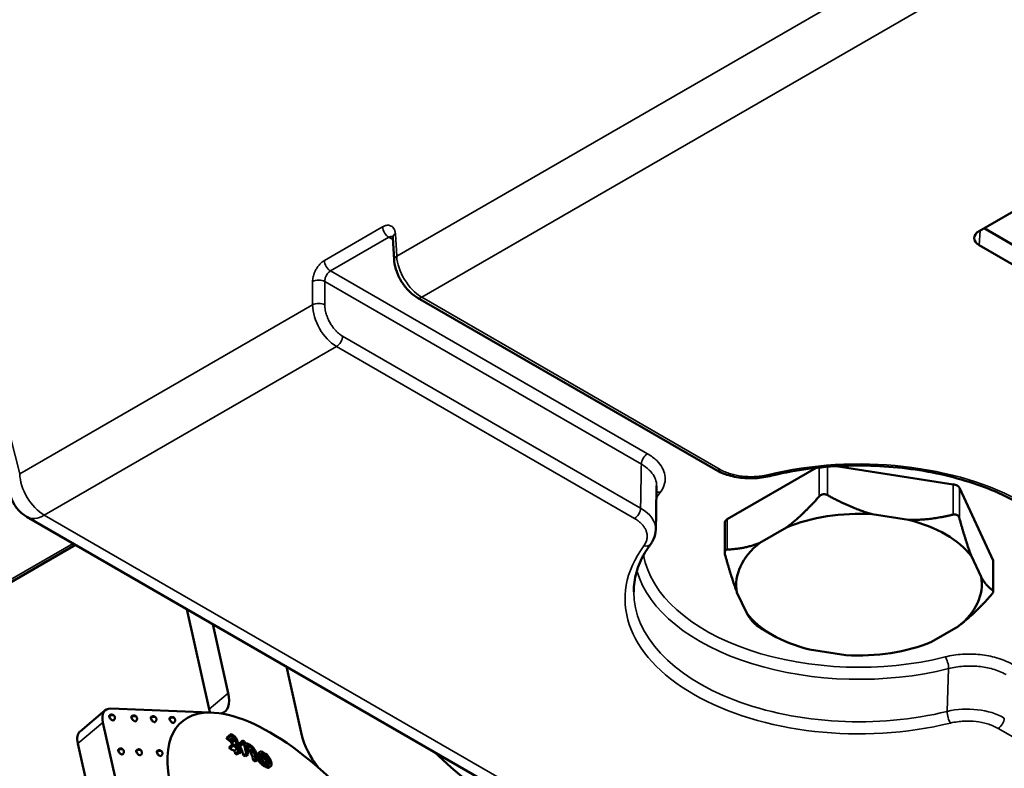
# Model space of a CAD drawing. Header units: millimetres. Extents: x 75 to 4764, y 75 to 3163.
# Tile 130 of 198: x 2995 to 3052, y 859 to 902. Entities that reach past the tile are written whole.
import ezdxf

# ---------------------------------------------------------------- set-up
doc = ezdxf.new("R2010")
doc.units = ezdxf.units.MM
doc.header["$LTSCALE"] = 15
doc.layers.add('Visible (ISO)', color=7, linetype='Continuous', lineweight=50)
doc.layers.add('Visible Narrow (ISO)', color=7, linetype='Continuous', lineweight=35)

msp = doc.modelspace()

# ---------------------------------------------------------------- linework, layer by layer
at = {"layer": 'Visible (ISO)'}
for p, q in [((3050.111, 889.559), (3098.334, 917.4)), ((3079.241, 873.066), (3050.393, 889.722)), ((3016.279, 889.186), (3016.357, 887.89)), ((3078.535, 872.333), (3050.111, 888.743)), ((3017.702, 885.714), (3034.912, 875.778)), ((3040.714, 875.889), (3035.576, 872.922)), ((3048.616, 874.939), (3041.858, 875.985)), ((3050.912, 870.55), (3048.969, 874.735)), ((3046.034, 872.889), (3043.947, 873.212)), ((2995.164, 873.06), (3050.543, 841.087)), ((3035.429, 871.009), (3035.429, 872.718)), ((3038.993, 872.446), (3037.465, 871.564)), ((2990.81, 867.302), (2997.974, 871.438)), ((3050.22, 869.59), (3049.661, 870.796)), ((3050.929, 868.766), (3050.929, 870.475)), ((3036.138, 868.704), (3036.697, 867.498)), ((3005.684, 861.961), (3004.388, 867.735)), ((3006.786, 862.891), (3005.894, 866.865)), ((3038.171, 866.255), (3037.518, 866.632)), ((3047.365, 865.848), (3048.893, 866.73)), ((3040.323, 865.405), (3042.411, 865.082)), ((3010.137, 864.416), (3011.03, 860.434)), ((2999.681, 861.899), (2998.234, 860.678)), ((3005.712, 861.762), (3000.016, 861.998)), ((2999.925, 861.598), (2999.939, 861.61)), ((3000.164, 861.315), (3000.177, 861.327)), ((3001.205, 861.545), (3001.218, 861.557)), ((3002.323, 861.499), (3002.337, 861.511)), ((3003.404, 861.454), (3003.418, 861.466)), ((2999.556, 861.19), (3000.286, 857.938)), ((3001.443, 861.262), (3001.457, 861.274)), ((3002.562, 861.216), (3002.575, 861.228)), ((3003.643, 861.172), (3003.656, 861.183)), ((3006.684, 860.307), (3006.952, 860.532)), ((3006.714, 860.226), (3006.972, 860.443)), ((3006.84, 860.149), (3007.086, 860.357)), ((3006.925, 860.074), (3007.162, 860.275)), ((3007.088, 860.434), (3006.952, 860.532)), ((3006.952, 860.532), (3006.972, 860.443)), ((3006.971, 860.002), (3007.199, 860.195)), ((3006.972, 860.443), (3007.086, 860.357)), ((3007.086, 860.357), (3007.162, 860.275)), ((3007.159, 860.373), (3007.088, 860.434)), ((3007.235, 860.291), (3007.159, 860.373)), ((3007.162, 860.275), (3007.199, 860.195)), ((3007.199, 860.195), (3007.289, 859.794)), ((3007.299, 860.176), (3007.235, 860.291)), ((3007.399, 859.73), (3007.299, 860.176)), ((3007.387, 859.962), (3007.61, 860.151)), ((3007.61, 860.151), (3007.642, 860.094)), ((3007.72, 860.087), (3007.61, 860.151)), ((2998.109, 859.969), (2998.839, 856.717)), ((3000.446, 859.632), (3000.46, 859.644)), ((3001.484, 859.59), (3001.497, 859.601)), ((3006.844, 859.762), (3007.048, 859.934)), ((3006.872, 859.68), (3007.068, 859.845)), ((3007.289, 859.794), (3007.048, 859.934)), ((3007.048, 859.934), (3007.068, 859.845)), ((3007.068, 859.845), (3007.309, 859.705)), ((3007.131, 859.555), (3007.309, 859.705)), ((3007.309, 859.705), (3007.349, 859.527)), ((3007.575, 859.629), (3007.399, 859.73)), ((3007.459, 859.463), (3007.419, 859.641)), ((3007.419, 859.641), (3007.595, 859.54)), ((3007.425, 859.91), (3007.642, 860.094)), ((3007.478, 859.818), (3007.684, 859.992)), ((3007.595, 859.54), (3007.575, 859.629)), ((3007.642, 860.094), (3007.684, 859.992)), ((3007.684, 859.992), (3007.814, 859.412)), ((3007.789, 859.951), (3007.72, 860.087)), ((3007.84, 859.979), (3007.789, 859.951)), ((3007.814, 859.839), (3007.843, 859.881)), ((3007.924, 859.349), (3007.814, 859.839)), ((3007.819, 859.819), (3007.899, 859.887)), ((3007.837, 859.736), (3007.982, 859.858)), ((3007.879, 859.976), (3007.84, 859.979)), ((3007.843, 859.881), (3007.899, 859.887)), ((3007.962, 859.948), (3007.879, 859.976)), ((3007.88, 859.648), (3008.07, 859.808)), ((3007.899, 859.887), (3007.982, 859.858)), ((3008.05, 859.897), (3007.962, 859.948)), ((3007.982, 859.858), (3008.07, 859.808)), ((3007.987, 859.56), (3008.167, 859.712)), ((3008.142, 859.824), (3008.05, 859.897)), ((3008.055, 859.476), (3008.226, 859.62)), ((3008.07, 859.808), (3008.167, 859.712)), ((3008.218, 859.741), (3008.142, 859.824)), ((3008.167, 859.712), (3008.226, 859.62)), ((3008.299, 859.636), (3008.218, 859.741)), ((3008.226, 859.62), (3008.263, 859.54)), ((3008.331, 859.579), (3008.299, 859.636)), ((3008.373, 859.477), (3008.331, 859.579)), ((3000.685, 859.35), (3000.698, 859.361)), ((3001.722, 859.307), (3001.736, 859.318)), ((3002.67, 859.541), (3002.684, 859.552)), ((3002.909, 859.258), (3002.923, 859.269)), ((3007.189, 859.391), (3007.349, 859.527)), ((3007.306, 859.334), (3007.459, 859.463)), ((3007.349, 859.527), (3007.459, 859.463)), ((3007.436, 859.405), (3007.595, 859.54)), ((3007.669, 859.29), (3007.814, 859.412)), ((3007.785, 859.231), (3007.924, 859.349)), ((3007.814, 859.412), (3007.924, 859.349)), ((3008.101, 859.403), (3008.263, 859.54)), ((3008.246, 858.996), (3008.363, 859.095)), ((3008.263, 859.54), (3008.363, 859.095)), ((3008.361, 858.936), (3008.473, 859.031)), ((3008.363, 859.095), (3008.473, 859.031)), ((3008.473, 859.031), (3008.373, 859.477)), ((3008.407, 859.326), (3008.568, 859.461)), ((3008.43, 859.362), (3008.597, 859.503)), ((3008.43, 859.222), (3008.559, 859.331)), ((3008.45, 859.133), (3008.579, 859.241)), ((3008.494, 859.033), (3008.621, 859.14)), ((3008.539, 858.96), (3008.658, 859.06)), ((3008.568, 859.461), (3008.559, 859.331)), ((3008.559, 859.331), (3008.579, 859.241)), ((3008.597, 859.503), (3008.568, 859.461)), ((3008.579, 859.241), (3008.621, 859.14)), ((3008.631, 859.522), (3008.597, 859.503)), ((3008.621, 859.14), (3008.658, 859.06)), ((3008.669, 859.519), (3008.631, 859.522)), ((3008.658, 859.06), (3008.717, 858.968)), ((3008.752, 859.49), (3008.669, 859.519)), ((3008.669, 859.267), (3008.671, 859.343)), ((3008.689, 859.178), (3008.669, 859.267)), ((3008.671, 859.343), (3008.699, 859.385)), ((3008.672, 859.253), (3008.816, 859.375)), ((3008.683, 859.362), (3008.733, 859.404)), ((3008.731, 859.076), (3008.689, 859.178)), ((3008.699, 859.385), (3008.733, 859.404)), ((3008.789, 858.984), (3008.731, 859.076)), ((3008.733, 859.404), (3008.816, 859.375)), ((3008.748, 859.193), (3008.904, 859.325)), ((3008.928, 859.388), (3008.752, 859.49)), ((3008.816, 859.375), (3008.904, 859.325)), ((3008.846, 859.124), (3008.997, 859.251)), ((3008.904, 859.325), (3008.997, 859.251)), ((3008.906, 859.059), (3009.051, 859.181)), ((3009.021, 859.315), (3008.928, 859.388)), ((3008.973, 858.974), (3009.11, 859.089)), ((3008.997, 859.251), (3009.051, 859.181)), ((3009.07, 859.267), (3009.021, 859.315)), ((3009.051, 859.181), (3009.11, 859.089)), ((3009.124, 859.197), (3009.07, 859.267)), ((3009.11, 859.089), (3009.152, 858.987)), ((3009.183, 859.105), (3009.124, 859.197)), ((3009.261, 858.924), (3009.183, 859.105)), ((3008.606, 858.875), (3008.717, 858.968)), ((3008.666, 858.81), (3008.771, 858.898)), ((3008.717, 858.968), (3008.771, 858.898)), ((3008.719, 858.765), (3008.819, 858.85)), ((3008.771, 858.898), (3008.819, 858.85)), ((3008.843, 858.914), (3008.789, 858.984)), ((3008.817, 858.696), (3008.912, 858.777)), ((3008.819, 858.85), (3008.912, 858.777)), ((3008.936, 858.841), (3008.843, 858.914)), ((3008.912, 858.777), (3009.088, 858.675)), ((3009.024, 858.79), (3008.936, 858.841)), ((3008.998, 858.599), (3009.088, 858.675)), ((3009.107, 858.761), (3009.024, 858.79)), ((3009.025, 858.881), (3009.152, 858.987)), ((3009.055, 858.799), (3009.172, 858.898)), ((3009.081, 858.571), (3009.171, 858.647)), ((3009.088, 858.675), (3009.171, 858.647)), ((3009.101, 858.763), (3009.17, 858.822)), ((3009.141, 858.78), (3009.107, 858.761)), ((3009.119, 858.567), (3009.21, 858.643)), ((3009.17, 858.822), (3009.141, 858.78)), ((3009.15, 858.584), (3009.244, 858.663)), ((3009.152, 858.987), (3009.172, 858.898)), ((3009.172, 858.898), (3009.17, 858.822)), ((3009.171, 858.647), (3009.21, 858.643)), ((3009.21, 858.643), (3009.244, 858.663)), ((3009.244, 858.663), (3009.273, 858.704)), ((3009.281, 858.835), (3009.261, 858.924)), ((3009.273, 858.704), (3009.28, 858.758)), ((3009.28, 858.758), (3009.281, 858.835))]:
    msp.add_line(p, q, dxfattribs=at)
msp.add_arc((2996.164, 874.792), 2, 194.3153, 240, dxfattribs=at)
for centre, major_axis, ratio, start_param, end_param in [((3050.82, 889.151), (-1.001, 0), 0.576647, 5.498396, 7.067974), ((3017.952, 886.147), (-0.25, -0.433), 0.57735, 6.283162, 6.283185), ((3035.162, 876.211), (-0.25, -0.433), 0.57735, 0.000001, 0.000095), ((3037.906, 875.903), (0.119, -0.486), 0.319304, 6.283125, 6.283162), ((3048.486, 874.661), (0.5, 0), 0.57735, 0.261799, 1.308997), ((3043.179, 869.147), (-7.083, 0), 0.57735, 4.603741, 5.344636), ((3035.929, 872.718), (-0.5, 0), 0.57735, 5.497787, 6.283185), ((3043.179, 869.147), (-7.083, 0), 0.57735, 3.556543, 4.297438), ((3028.454, 872.353), (3.001, -0.008), 0.572798, 6.274612, 6.274622), ((3043.179, 869.147), (-7.083, 0), 0.57735, 5.650939, 6.391833), ((3030.755, 871.789), (0.403, -0.296), 0.751388, 6.282781, 6.282806), ((3050.429, 870.475), (0.5, 0), 0.57735, 0, 0.261799), ((3043.179, 869.147), (7.083, 0), 0.57735, 5.650939, 6.391833), ((3043.179, 869.147), (7.083, 0), 0.57735, 3.556543, 4.297438), ((3043.179, 869.147), (7.083, 0), 0.57735, 4.603741, 5.344636), ((3004.664, 864.12), (1.935, -2.293), 0.432677, 6.088457, 6.976381), ((3000.971, 860.371), (-1.29, 1.528), 0.432677, 5.905364, 6.976381), ((3003.561, 863.19), (-1.935, 2.293), 0.432677, 3.737485, 3.834788), ((3000.044, 861.457), (-0.119, 0.141), 0.432677, 0, 3.141593), ((3001.324, 861.404), (-0.119, 0.141), 0.432677, 0, 3.141593), ((3002.442, 861.358), (-0.119, 0.141), 0.432677, 0, 3.141593), ((3010.885, 853.219), (-6.772, 8.024), 0.432677, 5.933532, 8.047398), ((3003.523, 861.313), (-0.119, 0.141), 0.432677, 0, 3.141593), ((3010.885, 853.219), (6.772, -8.024), 0.432677, 4.905806, 9.075125), ((2999.524, 859.15), (-1.29, 1.528), 0.432677, 0, 0.693196), ((2965.701, 819.774), (30.825, 53.245), 0.576089, 5.839129, 5.841203), ((2968.918, 821.454), (-61.402, -1.317), 0.794739, 4.029775, 4.032367), ((2969.855, 818.994), (-48.973, 37.392), 0.897446, 4.638745, 4.640588), ((3013.153, 859.206), (-1.935, 2.293), 0.432677, 0.693196, 1.480552), ((3000.565, 859.491), (-0.119, 0.141), 0.432677, 0, 3.141593), ((3001.603, 859.448), (-0.119, 0.141), 0.432677, 0, 3.141593), ((2965.657, 819.799), (30.823, 53.241), 0.576089, 5.824626, 5.826698), ((2968.033, 822.153), (-59.908, -13.446), 0.693478, 3.857119, 3.862696), ((2967.715, 818.218), (16.326, 59.465), 0.762829, 5.677215, 5.67885), ((2965.899, 819.659), (30.835, 53.263), 0.576089, 5.833371, 5.83598), ((2968.871, 817.88), (6.366, 61.37), 0.822337, 5.54851, 5.549664), ((2967.753, 818.308), (20.634, 58.116), 0.724457, 5.728049, 5.730182), ((2966.404, 819.367), (30.859, 53.303), 0.576089, 5.83363, 5.837968), ((2967.893, 822.777), (-59.815, -13.425), 0.693478, 3.83643, 3.836997), ((2969.866, 819.982), (-56.876, 23.429), 0.879607, 4.378267, 4.380544), ((3002.789, 859.399), (-0.119, 0.141), 0.432677, 0, 3.141593), ((2965.899, 819.659), (30.835, 53.263), 0.576089, 5.820445, 5.824585), ((2968.073, 821.975), (-59.932, -13.451), 0.693478, 3.854558, 3.857091), ((2968.033, 822.153), (-59.908, -13.446), 0.693478, 3.850532, 3.851146), ((2966.404, 819.367), (30.859, 53.303), 0.576089, 5.82451, 5.830609), ((2968.033, 822.153), (-59.908, -13.446), 0.693478, 3.842934, 3.845466), ((2969.647, 817.92), (-5.022, 61.482), 0.861475, 5.382068, 5.383922), ((2968.586, 817.979), (16.335, 59.495), 0.762829, 5.668616, 5.670249), ((2966.953, 819.049), (30.879, 53.339), 0.576089, 5.824443, 5.834787), ((2965.064, 822.08), (44.91, 41.909), 0.103335, 5.905597, 5.907426), ((2968.438, 818.065), (20.642, 58.138), 0.724457, 5.715262, 5.716753), ((2968.782, 817.925), (16.335, 59.497), 0.762829, 5.659863, 5.661494), ((2967.893, 822.777), (-59.815, -13.425), 0.693478, 3.817172, 3.818761), ((2969.134, 821.515), (-61.334, 2.34), 0.814438, 4.039611, 4.041702), ((2970.408, 818.58), (-27.734, 54.999), 0.896796, 5.022726, 5.024174), ((2970.164, 817.962), (-5.02, 61.452), 0.861476, 5.370605, 5.372458), ((3021.03, 865.816), (-9.029, 10.699), 0.432677, 1.809467, 2.593869), ((2968.033, 822.153), (-59.908, -13.446), 0.693478, 3.830278, 3.832808), ((2969.717, 817.926), (-5.021, 61.479), 0.861475, 5.368862, 5.370713), ((2970.049, 818.398), (-27.755, 55.04), 0.896796, 5.020531, 5.021977), ((2969.8, 819.82), (-56.901, 23.44), 0.879607, 4.36152, 4.362656), ((2969.114, 820.989), (-61.42, 2.344), 0.814439, 4.040984, 4.043072), ((2968.033, 822.153), (-59.908, -13.446), 0.693478, 3.816112, 3.820158), ((2968.987, 817.87), (20.644, 58.144), 0.724454, 5.716143, 5.718272), ((2966.907, 822.849), (-56.602, -23.718), 0.529408, 3.679532, 3.681621), ((2967.831, 818.541), (30.902, 53.378), 0.576089, 5.831604, 5.833672), ((2966.71, 819.648), (37.886, 48.596), 0.394681, 5.889122, 5.889771), ((2966.107, 822.943), (-53.351, -30.357), 0.355626, 3.601582, 3.602718), ((2965.603, 822.187), (-48.338, -37.948), 0.073552, 3.536347, 3.537793)]:
    msp.add_ellipse(centre, major_axis=major_axis, ratio=ratio, start_param=start_param, end_param=end_param, dxfattribs=at)
for points, knots in [([(3016.279, 889.186), (3016.277, 889.213), (3016.273, 889.234), (3016.267, 889.255), (3016.265, 889.259), (3016.265, 889.259)], [0, 0, 0, 0, 0.01513651, 0.01513651, 0.02713011, 0.02713011, 0.02713011, 0.02713011]), ([(3017.702, 885.714), (3017.526, 885.816), (3017.355, 885.952), (3017.046, 886.265), (3016.905, 886.446), (3016.671, 886.821), (3016.574, 887.019), (3016.431, 887.415), (3016.383, 887.616), (3016.361, 887.837), (3016.359, 887.864), (3016.357, 887.89)], [0, 0, 0, 0, 0.0690082, 0.0690082, 0.1365855, 0.1365855, 0.2016176, 0.2016176, 0.2666132, 0.2666132, 0.2757415, 0.2757415, 0.2757415, 0.2757415]), ([(3056.158, 868.91), (3056.124, 869.71), (3055.849, 870.513), (3054.841, 872.005), (3054.141, 872.695), (3052.394, 873.906), (3051.359, 874.431), (3049.043, 875.275), (3047.763, 875.593), (3045.084, 875.985), (3043.687, 876.059), (3040.92, 875.953), (3039.552, 875.773), (3038.188, 875.457), (3038.106, 875.437), (3038.025, 875.418)], [2.38089, 2.38089, 2.38089, 2.38089, 2.727892, 2.727892, 3.050504, 3.050504, 3.364198, 3.364198, 3.678241, 3.678241, 3.993336, 3.993336, 4.308699, 4.308699, 4.32878, 4.32878, 4.32878, 4.32878]), ([(3038.025, 875.418), (3037.722, 875.343), (3037.394, 875.3), (3036.749, 875.281), (3036.423, 875.304), (3035.809, 875.412), (3035.513, 875.498), (3035.131, 875.661), (3035.019, 875.717), (3034.912, 875.778)], [0, 0, 0, 0, 0.0978726, 0.0978726, 0.193857, 0.193857, 0.2892361, 0.2892361, 0.331718, 0.331718, 0.331718, 0.331718]), ([(3041.366, 874.313), (3041.351, 874.322), (3041.335, 874.329), (3041.285, 874.35), (3041.249, 874.361), (3041.178, 874.37), (3041.142, 874.37), (3041.072, 874.359), (3041.038, 874.349), (3040.975, 874.318), (3040.945, 874.298), (3040.906, 874.263), (3040.894, 874.251), (3040.883, 874.239)], [-0.12204622, -0.12204622, -0.12204622, -0.12204622, -0.11707974, -0.11707974, -0.10630614, -0.10630614, -0.09553255, -0.09553255, -0.08475895, -0.08475895, -0.07398536, -0.07398536, -0.06901888, -0.06901888, -0.06901888, -0.06901888]), ([(3048.969, 872.988), (3048.965, 873.002), (3048.96, 873.017), (3048.942, 873.061), (3048.927, 873.088), (3048.888, 873.135), (3048.865, 873.154), (3048.814, 873.183), (3048.786, 873.193), (3048.725, 873.204), (3048.693, 873.204), (3048.646, 873.198), (3048.631, 873.195), (3048.616, 873.192)], [-0.12204622, -0.12204622, -0.12204622, -0.12204622, -0.11707974, -0.11707974, -0.10630614, -0.10630614, -0.09553255, -0.09553255, -0.08475895, -0.08475895, -0.07398536, -0.07398536, -0.06901888, -0.06901888, -0.06901888, -0.06901888]), ([(3031.455, 872.331), (3031.451, 872.138), (3031.405, 871.944), (3031.277, 871.672), (3031.222, 871.579), (3031.158, 871.492)], [0, 0, 0, 0, 0.0771535, 0.0771535, 0.1189778, 0.1189778, 0.1189778, 0.1189778]), ([(3031.158, 871.492), (3031.027, 871.314), (3030.909, 871.134), (3030.7, 870.771), (3030.608, 870.588), (3030.452, 870.221), (3030.386, 870.037), (3030.283, 869.667), (3030.244, 869.481), (3030.192, 869.11), (3030.179, 868.924), (3030.179, 868.739)], [5.0957321, 5.0957321, 5.0957321, 5.0957321, 5.1761431, 5.1761431, 5.2565541, 5.2565541, 5.3369651, 5.3369651, 5.4173761, 5.4173761, 5.4977871, 5.4977871, 5.4977871, 5.4977871]), ([(3035.576, 871.175), (3035.564, 871.174), (3035.554, 871.173), (3035.521, 871.167), (3035.502, 871.158), (3035.469, 871.133), (3035.455, 871.117), (3035.437, 871.077), (3035.431, 871.053), (3035.428, 871), (3035.43, 870.97), (3035.439, 870.925), (3035.442, 870.91), (3035.446, 870.896)], [-0.12204622, -0.12204622, -0.12204622, -0.12204622, -0.11707974, -0.11707974, -0.10630614, -0.10630614, -0.09553255, -0.09553255, -0.08475895, -0.08475895, -0.07398536, -0.07398536, -0.06901888, -0.06901888, -0.06901888, -0.06901888]), ([(3050.782, 868.523), (3050.793, 868.536), (3050.804, 868.548), (3050.836, 868.587), (3050.856, 868.613), (3050.889, 868.661), (3050.902, 868.684), (3050.921, 868.724), (3050.927, 868.742), (3050.93, 868.771), (3050.928, 868.783), (3050.919, 868.796), (3050.916, 868.799), (3050.912, 868.802)], [-0.12204622, -0.12204622, -0.12204622, -0.12204622, -0.11707974, -0.11707974, -0.10630614, -0.10630614, -0.09553255, -0.09553255, -0.08475895, -0.08475895, -0.07398536, -0.07398536, -0.06901888, -0.06901888, -0.06901888, -0.06901888]), ([(3037.389, 866.71), (3037.393, 866.707), (3037.398, 866.704), (3037.415, 866.693), (3037.431, 866.683), (3037.47, 866.66), (3037.493, 866.647), (3037.518, 866.632)], [-0.12204622, -0.12204622, -0.12204622, -0.12204622, -0.11707974, -0.11707974, -0.10630614, -0.10630614, -0.09553255, -0.09553255, -0.09553255, -0.09553255]), ([(2999.939, 861.61), (2999.954, 861.622), (2999.971, 861.633), (3000.007, 861.647), (3000.027, 861.651), (3000.066, 861.653), (3000.086, 861.651), (3000.124, 861.64), (3000.142, 861.632), (3000.175, 861.609), (3000.19, 861.595), (3000.215, 861.563), (3000.225, 861.545), (3000.234, 861.519), (3000.236, 861.512), (3000.237, 861.506)], [0, 0, 0, 0, 0.00583825, 0.00583825, 0.01172306, 0.01172306, 0.01761588, 0.01761588, 0.02353929, 0.02353929, 0.02955607, 0.02955607, 0.03571382, 0.03571382, 0.03774648, 0.03774648, 0.03774648, 0.03774648]), ([(3000.237, 861.506), (3000.241, 861.487), (3000.243, 861.467), (3000.239, 861.428), (3000.233, 861.408), (3000.217, 861.372), (3000.206, 861.355), (3000.187, 861.336), (3000.182, 861.331), (3000.177, 861.327)], [0, 0, 0, 0, 0.00585233, 0.00585233, 0.01180471, 0.01180471, 0.01770411, 0.01770411, 0.01974251, 0.01974251, 0.01974251, 0.01974251]), ([(3001.218, 861.557), (3001.233, 861.569), (3001.25, 861.58), (3001.287, 861.594), (3001.306, 861.598), (3001.346, 861.6), (3001.366, 861.598), (3001.404, 861.587), (3001.422, 861.579), (3001.455, 861.557), (3001.47, 861.542), (3001.495, 861.51), (3001.505, 861.492), (3001.514, 861.466), (3001.515, 861.459), (3001.517, 861.453)], [0, 0, 0, 0, 0.00583825, 0.00583825, 0.01172306, 0.01172306, 0.01761588, 0.01761588, 0.02353929, 0.02353929, 0.02955607, 0.02955607, 0.03571382, 0.03571382, 0.03774648, 0.03774648, 0.03774648, 0.03774648]), ([(3001.517, 861.453), (3001.521, 861.434), (3001.522, 861.414), (3001.518, 861.375), (3001.513, 861.355), (3001.497, 861.319), (3001.485, 861.302), (3001.467, 861.283), (3001.462, 861.278), (3001.457, 861.274)], [0, 0, 0, 0, 0.00585233, 0.00585233, 0.01180471, 0.01180471, 0.01770411, 0.01770411, 0.01974251, 0.01974251, 0.01974251, 0.01974251]), ([(3002.337, 861.511), (3002.352, 861.523), (3002.369, 861.533), (3002.405, 861.548), (3002.425, 861.552), (3002.464, 861.554), (3002.484, 861.552), (3002.522, 861.541), (3002.54, 861.533), (3002.573, 861.51), (3002.588, 861.496), (3002.613, 861.464), (3002.623, 861.446), (3002.632, 861.42), (3002.634, 861.413), (3002.635, 861.407)], [0, 0, 0, 0, 0.00583825, 0.00583825, 0.01172306, 0.01172306, 0.01761588, 0.01761588, 0.02353929, 0.02353929, 0.02955607, 0.02955607, 0.03571382, 0.03571382, 0.03774648, 0.03774648, 0.03774648, 0.03774648]), ([(3002.635, 861.407), (3002.639, 861.388), (3002.641, 861.368), (3002.637, 861.328), (3002.631, 861.309), (3002.615, 861.273), (3002.604, 861.256), (3002.585, 861.237), (3002.581, 861.232), (3002.575, 861.228)], [0, 0, 0, 0, 0.00585233, 0.00585233, 0.01180471, 0.01180471, 0.01770411, 0.01770411, 0.01974251, 0.01974251, 0.01974251, 0.01974251]), ([(3003.418, 861.466), (3003.433, 861.478), (3003.45, 861.489), (3003.486, 861.503), (3003.506, 861.507), (3003.545, 861.509), (3003.565, 861.507), (3003.603, 861.496), (3003.621, 861.488), (3003.654, 861.466), (3003.669, 861.452), (3003.694, 861.419), (3003.704, 861.401), (3003.713, 861.375), (3003.715, 861.369), (3003.716, 861.362)], [0, 0, 0, 0, 0.00583825, 0.00583825, 0.01172306, 0.01172306, 0.01761588, 0.01761588, 0.02353929, 0.02353929, 0.02955607, 0.02955607, 0.03571382, 0.03571382, 0.03774648, 0.03774648, 0.03774648, 0.03774648]), ([(3003.716, 861.362), (3003.72, 861.343), (3003.722, 861.323), (3003.718, 861.284), (3003.712, 861.264), (3003.696, 861.228), (3003.685, 861.211), (3003.666, 861.192), (3003.661, 861.188), (3003.656, 861.183)], [0, 0, 0, 0, 0.00585233, 0.00585233, 0.01180471, 0.01180471, 0.01770411, 0.01770411, 0.01974251, 0.01974251, 0.01974251, 0.01974251]), ([(3000.46, 859.644), (3000.475, 859.657), (3000.492, 859.667), (3000.528, 859.681), (3000.548, 859.686), (3000.587, 859.688), (3000.607, 859.685), (3000.645, 859.675), (3000.663, 859.666), (3000.696, 859.644), (3000.711, 859.63), (3000.736, 859.598), (3000.746, 859.579), (3000.755, 859.553), (3000.757, 859.547), (3000.758, 859.54)], [0, 0, 0, 0, 0.00583825, 0.00583825, 0.01172306, 0.01172306, 0.01761588, 0.01761588, 0.02353929, 0.02353929, 0.02955607, 0.02955607, 0.03571382, 0.03571382, 0.03774648, 0.03774648, 0.03774648, 0.03774648]), ([(3001.497, 859.601), (3001.512, 859.614), (3001.529, 859.624), (3001.566, 859.638), (3001.585, 859.643), (3001.625, 859.645), (3001.645, 859.642), (3001.682, 859.632), (3001.701, 859.623), (3001.734, 859.601), (3001.749, 859.587), (3001.774, 859.555), (3001.784, 859.536), (3001.792, 859.51), (3001.794, 859.504), (3001.796, 859.497)], [0, 0, 0, 0, 0.00583825, 0.00583825, 0.01172306, 0.01172306, 0.01761588, 0.01761588, 0.02353929, 0.02353929, 0.02955607, 0.02955607, 0.03571382, 0.03571382, 0.03774648, 0.03774648, 0.03774648, 0.03774648]), ([(3002.684, 859.552), (3002.699, 859.565), (3002.716, 859.575), (3002.752, 859.589), (3002.772, 859.594), (3002.811, 859.596), (3002.831, 859.593), (3002.869, 859.583), (3002.887, 859.574), (3002.92, 859.552), (3002.935, 859.538), (3002.96, 859.506), (3002.97, 859.487), (3002.979, 859.461), (3002.981, 859.455), (3002.982, 859.448)], [0, 0, 0, 0, 0.00583825, 0.00583825, 0.01172306, 0.01172306, 0.01761588, 0.01761588, 0.02353929, 0.02353929, 0.02955607, 0.02955607, 0.03571382, 0.03571382, 0.03774648, 0.03774648, 0.03774648, 0.03774648]), ([(3000.758, 859.54), (3000.763, 859.521), (3000.764, 859.501), (3000.76, 859.462), (3000.755, 859.442), (3000.738, 859.406), (3000.727, 859.39), (3000.709, 859.37), (3000.704, 859.366), (3000.698, 859.361)], [0, 0, 0, 0, 0.00585233, 0.00585233, 0.01180471, 0.01180471, 0.01770411, 0.01770411, 0.01974251, 0.01974251, 0.01974251, 0.01974251]), ([(3001.796, 859.497), (3001.8, 859.478), (3001.801, 859.458), (3001.797, 859.419), (3001.792, 859.399), (3001.776, 859.363), (3001.764, 859.347), (3001.746, 859.327), (3001.741, 859.323), (3001.736, 859.318)], [0, 0, 0, 0, 0.00585233, 0.00585233, 0.01180471, 0.01180471, 0.01770411, 0.01770411, 0.01974251, 0.01974251, 0.01974251, 0.01974251]), ([(3002.982, 859.448), (3002.987, 859.429), (3002.988, 859.409), (3002.984, 859.37), (3002.979, 859.35), (3002.962, 859.314), (3002.951, 859.298), (3002.933, 859.278), (3002.928, 859.274), (3002.923, 859.269)], [0, 0, 0, 0, 0.00585233, 0.00585233, 0.01180471, 0.01180471, 0.01770411, 0.01770411, 0.01974251, 0.01974251, 0.01974251, 0.01974251])]:
    msp.add_open_spline(points, degree=3, knots=knots, dxfattribs=at)
msp.add_open_spline([(3031.5, 874.852), (3031.485, 874.012), (3031.47, 873.171), (3031.455, 872.331)], degree=3, dxfattribs=at)
for points, weights in [([(3040.883, 874.239), (3039.884, 873.117), (3038.993, 872.446)], [1.21016574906, 1.26674680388, 1.28403233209]), ([(3043.947, 873.212), (3042.73, 873.557), (3041.366, 874.313)], [1.28403233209, 1.26674680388, 1.21016574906]), ([(3048.616, 873.192), (3047.251, 872.858), (3046.034, 872.889)], [1.21016574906, 1.26674680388, 1.28403233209]), ([(3049.661, 870.796), (3049.335, 871.655), (3048.969, 872.988)], [1.28403233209, 1.26674680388, 1.21016574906]), ([(3037.465, 871.564), (3036.574, 871.206), (3035.576, 871.175)], [1.28403233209, 1.26674680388, 1.21016574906]), ([(3035.446, 870.896), (3035.812, 869.563), (3036.138, 868.704)], [1.21016574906, 1.26674680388, 1.28403233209]), ([(3050.912, 868.802), (3050.546, 869.045), (3050.22, 869.59)], [1.21016574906, 1.26674680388, 1.28403233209]), ([(3048.893, 866.73), (3049.783, 867.402), (3050.782, 868.523)], [1.28403233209, 1.26674680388, 1.21016574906]), ([(3036.697, 867.498), (3037.023, 866.953), (3037.389, 866.71)], [1.28403233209, 1.26674680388, 1.21016574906])]:
    msp.add_rational_spline(points, weights, degree=2, dxfattribs=at)
at = {"layer": 'Visible Narrow (ISO)'}
for p, q in [((2994.75, 875.551), (2985.184, 913.039)), ((3016.503, 888.11), (3049.142, 906.955)), ((3050.544, 904.556), (3017.952, 885.739)), ((3012.332, 887.859), (3015.694, 889.8)), ((3012.685, 887.261), (3016.047, 889.202)), ((3016.047, 889.202), (3016.286, 889.064)), ((3016.425, 889.406), (3016.503, 888.11)), ((3050.162, 889.589), (3050.111, 888.743)), ((3030.974, 876.702), (3012.685, 887.261)), ((3011.649, 885.308), (3011.649, 886.649)), ((3030.621, 876.104), (3012.356, 886.649)), ((3012.356, 885.308), (3012.356, 886.649)), ((3017.952, 885.739), (3035.162, 875.803)), ((2994.75, 875.551), (3011.649, 885.308)), ((3030.576, 873.565), (3013.38, 883.493)), ((3013.027, 882.895), (2996.164, 873.159)), ((3030.223, 872.967), (3013.027, 882.895)), ((3040.883, 874.239), (3040.883, 875.907)), ((3041.366, 874.313), (3041.366, 875.951)), ((3048.616, 873.192), (3048.616, 874.939)), ((3048.969, 872.988), (3048.969, 874.735)), ((2996.164, 873.159), (3051.543, 841.186)), ((3035.576, 871.175), (3035.576, 872.922)), ((2990.663, 867.387), (2997.827, 871.523)), ((3050.912, 868.802), (3050.912, 870.55)), ((3048.266, 861.832), (3048.35, 864.302)), ((3006.786, 862.891), (3005.684, 861.961)), ((2999.556, 861.19), (2998.109, 859.969)), ((3068.406, 850.922), (3051.21, 860.85))]:
    msp.add_line(p, q, dxfattribs=at)
for centre, major_axis, ratio, start_param, end_param in [((3016.047, 889.61), (0.25, -0.433), 0.57735, 3.961897, 5.497787), ((3016.072, 888.78), (-0.222, -0.449), 0.616043, 3.218761, 3.886929), ((3016.778, 889.217), (-0.499, -0.03), 0.576647, 5.463532, 6.283185), ((3016.856, 887.921), (-0.499, -0.03), 0.576647, 5.463532, 6.28319), ((3017.915, 887.351), (-1.038, 1.71), 0.562041, 0.80788, 2.34377), ((3012.685, 887.669), (-0.25, 0.433), 0.57735, 0.820305, 2.356194), ((3012.002, 886.459), (0.5, 0), 0.536374, 0.786007, 2.355586), ((3017.952, 886.147), (-0.25, -0.433), 0.57735, 0, 0.785398), ((3012.002, 885.118), (0.5, 0), 0.536374, 0.786007, 2.355586), ((3013.064, 884.55), (-0.96, 1.755), 0.592261, 0.834101, 2.369991), ((3013.027, 883.304), (0.25, 0.433), 0.57735, 3.926991, 5.462881), ((3030.974, 876.293), (-0.25, -0.433), 0.57735, 3.926991, 5.46288), ((3043.179, 868.33), (13.483, 0), 0.57735, 5.881396, 8.255771), ((2996.164, 874.792), (-1, 1.732), 0.57735, 0.820305, 2.356194), ((3035.162, 876.211), (-0.25, -0.433), 0.57735, 0.000093, 0.785398), ((3037.906, 875.903), (0.119, -0.486), 0.319304, 5.62808, 6.283149), ((3043.179, 871.596), (-12.5, 0), 0.57735, 5.87408, 5.921637), ((3031.71, 874.059), (-0.4, 0.3), 0.749117, 5.224822, 5.719166), ((3030.223, 873.375), (0.25, 0.433), 0.57735, 3.926991, 5.462881), ((3028.454, 872.353), (3.001, -0.008), 0.572798, 6.274622, 7.070145), ((2996.164, 874.792), (-1, -1.732), 0.57735, 0, 0.785398), ((3043.179, 868.33), (-13.5, 0), 0.57735, 5.88113, 8.256037), ((3030.755, 871.789), (0.403, -0.297), 0.751388, 5.217836, 6.283185), ((3043.179, 871.596), (-12.5, 0), 0.57735, 0.103717, 1.979901), ((3043.179, 871.188), (-13, 0), 0.57735, 0.16717, 1.979901), ((3043.179, 868.739), (-13, 0), 0.57735, 0, 1.972851), ((3048.151, 864.567), (0.121, -0.485), 0.324793, 0.914173, 2.48497), ((3049.44, 860.238), (3.001, -0.02), 0.575139, 0.788862, 1.976561), ((3000.058, 861.468), (-0.119, 0.141), 0.432677, 0, 0.693196), ((3000.054, 861.47), (-0.176, -0.039), 0.693478, 3.757991, 5.356568), ((3000.058, 861.468), (0.119, -0.141), 0.432677, 3.834788, 6.283185), ((3000.062, 861.466), (0.176, 0.039), 0.693478, 0, 0.671961), ((3001.338, 861.415), (-0.119, 0.141), 0.432677, 0, 0.693196), ((3001.334, 861.418), (-0.176, -0.039), 0.693478, 3.757991, 5.356568), ((3001.338, 861.415), (0.119, -0.141), 0.432677, 3.834788, 6.283185), ((3001.341, 861.413), (0.176, 0.039), 0.693478, 0, 0.671961), ((3002.456, 861.369), (-0.119, 0.141), 0.432677, 0, 0.693196), ((3002.452, 861.371), (-0.176, -0.039), 0.693478, 3.757991, 5.356568), ((3002.456, 861.369), (0.119, -0.141), 0.432677, 3.834788, 6.283185), ((3002.46, 861.367), (0.176, 0.039), 0.693478, 0, 0.671961), ((3003.537, 861.325), (-0.119, 0.141), 0.432677, 0, 0.693196), ((3003.533, 861.327), (-0.176, -0.039), 0.693478, 3.757991, 5.356568), ((3003.537, 861.325), (0.119, -0.141), 0.432677, 3.834788, 6.283185), ((3003.541, 861.322), (0.176, 0.039), 0.693478, 0, 0.671961), ((3048.462, 861.566), (-0.119, 0.486), 0.319504, 0.915637, 2.486433), ((3051.21, 861.258), (0.25, 0.433), 0.57735, 3.926991, 5.462881), ((3000.579, 859.503), (-0.119, 0.141), 0.432677, 0, 0.693196), ((3000.576, 859.505), (-0.176, -0.039), 0.693478, 3.757991, 5.356568), ((3000.579, 859.503), (0.119, -0.141), 0.432677, 3.834788, 6.283185), ((3000.583, 859.501), (0.176, 0.039), 0.693478, 0, 0.671961), ((3001.617, 859.46), (-0.119, 0.141), 0.432677, 0, 0.693196), ((3001.613, 859.462), (-0.176, -0.039), 0.693478, 3.757991, 5.356568), ((3001.617, 859.46), (0.119, -0.141), 0.432677, 3.834788, 6.283185), ((3001.62, 859.458), (0.176, 0.039), 0.693478, 0, 0.671961), ((3002.803, 859.411), (-0.119, 0.141), 0.432677, 0, 0.693196), ((3002.8, 859.413), (-0.176, -0.039), 0.693478, 3.757991, 5.356568), ((3002.803, 859.411), (0.119, -0.141), 0.432677, 3.834788, 6.283185), ((3002.807, 859.409), (0.176, 0.039), 0.693478, 0, 0.671961)]:
    msp.add_ellipse(centre, major_axis=major_axis, ratio=ratio, start_param=start_param, end_param=end_param, dxfattribs=at)
for points, knots in [([(3015.694, 889.8), (3015.72, 889.815), (3015.746, 889.829), (3015.774, 889.841), (3015.802, 889.853), (3015.831, 889.864), (3015.86, 889.873), (3015.89, 889.881), (3015.92, 889.888), (3015.952, 889.892), (3015.983, 889.895), (3016.016, 889.896), (3016.048, 889.893), (3016.081, 889.89), (3016.113, 889.883), (3016.146, 889.871), (3016.178, 889.86), (3016.21, 889.843), (3016.24, 889.819), (3016.27, 889.796), (3016.299, 889.767), (3016.325, 889.73), (3016.351, 889.692), (3016.373, 889.647), (3016.391, 889.594), (3016.408, 889.54), (3016.42, 889.479), (3016.425, 889.406)], [0, 0, 0, 0, 0.111111, 0.111111, 0.111111, 0.222222, 0.222222, 0.222222, 0.333333, 0.333333, 0.333333, 0.444444, 0.444444, 0.444444, 0.555556, 0.555556, 0.555556, 0.666667, 0.666667, 0.666667, 0.777778, 0.777778, 0.777778, 0.888889, 0.888889, 0.888889, 1, 1, 1, 1]), ([(3011.649, 886.649), (3011.649, 886.689), (3011.651, 886.731), (3011.656, 886.774), (3011.661, 886.818), (3011.669, 886.862), (3011.679, 886.908), (3011.689, 886.955), (3011.702, 887.003), (3011.719, 887.054), (3011.736, 887.104), (3011.756, 887.157), (3011.781, 887.212), (3011.806, 887.267), (3011.836, 887.324), (3011.87, 887.382), (3011.905, 887.439), (3011.945, 887.498), (3011.991, 887.556), (3012.037, 887.614), (3012.089, 887.67), (3012.146, 887.722), (3012.203, 887.773), (3012.265, 887.82), (3012.332, 887.859)], [0, 0, 0, 0, 0.125, 0.125, 0.125, 0.25, 0.25, 0.25, 0.375, 0.375, 0.375, 0.5, 0.5, 0.5, 0.625, 0.625, 0.625, 0.75, 0.75, 0.75, 0.875, 0.875, 0.875, 1, 1, 1, 1]), ([(3013.38, 883.493), (3013.335, 883.519), (3013.29, 883.548), (3013.245, 883.581), (3013.2, 883.615), (3013.154, 883.652), (3013.108, 883.693), (3013.061, 883.735), (3013.015, 883.781), (3012.968, 883.832), (3012.921, 883.884), (3012.873, 883.94), (3012.827, 884.003), (3012.78, 884.065), (3012.733, 884.134), (3012.689, 884.207), (3012.645, 884.281), (3012.602, 884.36), (3012.564, 884.443), (3012.525, 884.527), (3012.489, 884.615), (3012.459, 884.707), (3012.429, 884.799), (3012.403, 884.896), (3012.385, 884.997), (3012.367, 885.098), (3012.356, 885.202), (3012.356, 885.308)], [0, 0, 0, 0, 0.111111, 0.111111, 0.111111, 0.222222, 0.222222, 0.222222, 0.333333, 0.333333, 0.333333, 0.444444, 0.444444, 0.444444, 0.555556, 0.555556, 0.555556, 0.666667, 0.666667, 0.666667, 0.777778, 0.777778, 0.777778, 0.888889, 0.888889, 0.888889, 1, 1, 1, 1]), ([(3031.71, 874.467), (3031.843, 874.644), (3031.923, 874.818), (3031.964, 874.986), (3032.006, 875.154), (3032.009, 875.315), (3031.983, 875.467), (3031.958, 875.619), (3031.905, 875.761), (3031.827, 875.899), (3031.749, 876.038), (3031.646, 876.172), (3031.507, 876.306), (3031.368, 876.441), (3031.193, 876.575), (3030.974, 876.702)], [0, 0, 0, 0, 0.2, 0.2, 0.2, 0.4, 0.4, 0.4, 0.6, 0.6, 0.6, 0.8, 0.8, 0.8, 1, 1, 1, 1]), ([(3030.621, 876.104), (3030.616, 875.837), (3030.612, 875.565), (3030.607, 875.288), (3030.603, 875.106), (3030.6, 874.921), (3030.597, 874.734), (3030.595, 874.637), (3030.593, 874.54), (3030.592, 874.441), (3030.586, 874.154), (3030.581, 873.862), (3030.576, 873.565)], [0, 0, 0, 0, 0.333333, 0.333333, 0.333333, 0.552827, 0.552827, 0.552827, 0.666667, 0.666667, 0.666667, 1, 1, 1, 1]), ([(3031.5, 874.852), (3031.501, 874.916), (3031.496, 874.978), (3031.486, 875.038), (3031.464, 875.169), (3031.419, 875.292), (3031.352, 875.412), (3031.285, 875.531), (3031.197, 875.647), (3031.077, 875.763), (3030.958, 875.879), (3030.806, 875.996), (3030.621, 876.104)], [0.3076873, 0.3076873, 0.3076873, 0.3076873, 0.4, 0.4, 0.4, 0.6, 0.6, 0.6, 0.8, 0.8, 0.8, 1, 1, 1, 1]), ([(3035.162, 875.803), (3035.354, 875.692), (3035.561, 875.608), (3035.774, 875.544), (3035.986, 875.479), (3036.203, 875.436), (3036.428, 875.409), (3036.653, 875.383), (3036.886, 875.373), (3037.133, 875.385), (3037.38, 875.397), (3037.641, 875.43), (3037.906, 875.495)], [0, 0, 0, 0, 0.25, 0.25, 0.25, 0.5, 0.5, 0.5, 0.75, 0.75, 0.75, 1, 1, 1, 1]), ([(3030.755, 871.38), (3030.816, 871.463), (3030.86, 871.543), (3030.891, 871.621), (3030.922, 871.699), (3030.94, 871.774), (3030.949, 871.845), (3030.958, 871.917), (3030.957, 871.984), (3030.949, 872.048), (3030.941, 872.112), (3030.926, 872.173), (3030.906, 872.231), (3030.886, 872.288), (3030.861, 872.343), (3030.831, 872.396), (3030.801, 872.449), (3030.766, 872.499), (3030.727, 872.549), (3030.688, 872.598), (3030.644, 872.646), (3030.595, 872.693), (3030.546, 872.74), (3030.491, 872.786), (3030.429, 872.832), (3030.368, 872.878), (3030.299, 872.923), (3030.223, 872.967)], [0, 0, 0, 0, 0.111111, 0.111111, 0.111111, 0.222222, 0.222222, 0.222222, 0.333333, 0.333333, 0.333333, 0.444444, 0.444444, 0.444444, 0.555556, 0.555556, 0.555556, 0.666667, 0.666667, 0.666667, 0.777778, 0.777778, 0.777778, 0.888889, 0.888889, 0.888889, 1, 1, 1, 1]), ([(3052.021, 864.55), (3051.74, 864.713), (3051.432, 864.835), (3051.122, 864.926), (3050.812, 865.017), (3050.499, 865.076), (3050.168, 865.11), (3049.836, 865.143), (3049.486, 865.151), (3049.147, 865.129), (3048.807, 865.107), (3048.478, 865.057), (3048.151, 864.975)], [0, 0, 0, 0, 0.25, 0.25, 0.25, 0.5, 0.5, 0.5, 0.75, 0.75, 0.75, 1, 1, 1, 1]), ([(3051.668, 863.952), (3051.432, 864.088), (3051.165, 864.194), (3050.897, 864.272), (3050.629, 864.349), (3050.362, 864.398), (3050.079, 864.426), (3049.796, 864.454), (3049.497, 864.459), (3049.203, 864.438), (3048.91, 864.418), (3048.622, 864.372), (3048.35, 864.302)], [0, 0, 0, 0, 0.25, 0.25, 0.25, 0.5, 0.5, 0.5, 0.75, 0.75, 0.75, 1, 1, 1, 1]), ([(3051.21, 860.85), (3051.016, 860.962), (3050.806, 861.047), (3050.592, 861.111), (3050.378, 861.175), (3050.16, 861.218), (3049.935, 861.245), (3049.71, 861.271), (3049.478, 861.28), (3049.232, 861.268), (3048.986, 861.256), (3048.726, 861.223), (3048.462, 861.158)], [0, 0, 0, 0, 0.25, 0.25, 0.25, 0.5, 0.5, 0.5, 0.75, 0.75, 0.75, 1, 1, 1, 1])]:
    msp.add_open_spline(points, degree=3, knots=knots, dxfattribs=at)
msp.add_open_spline([(3012.356, 886.649), (3012.355, 886.669), (3012.356, 886.712), (3012.366, 886.78), (3012.384, 886.853), (3012.412, 886.934), (3012.455, 887.02), (3012.514, 887.109), (3012.59, 887.194), (3012.652, 887.242), (3012.685, 887.261)], degree=3, dxfattribs=at)

doc.saveas('drawing.dxf')
